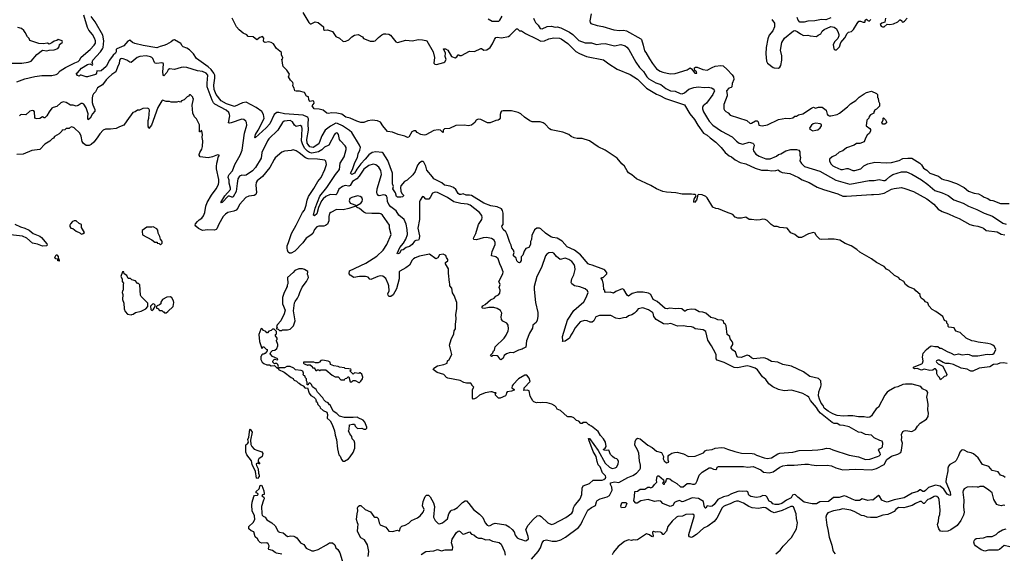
# Model space of a CAD drawing. Extents: x 1863118 to 1989590, y 394482 to 532474.
# Tile 30 of 215: x 1965864 to 1979657, y 433381 to 440853. Entities that reach past the tile are written whole.
import ezdxf

# ---------------------------------------------------------------- set-up
doc = ezdxf.new("R2010")
doc.units = 0

msp = doc.modelspace()

# ---------------------------------------------------------------- linework, layer by layer
at = {"layer": '0CON20XD'}
for points in [[(1965825, 439982), (1965935, 440023), (1966075, 440056), (1966173, 440073), (1966315, 440073), (1966375, 440084), (1966395, 440095), (1966432, 440138), (1966505, 440182), (1966635, 440250), (1966685, 440268), (1966704, 440286), (1966725, 440330), (1966851, 440435), (1966907, 440495), (1966925, 440525), (1966927, 440555), (1966913, 440595), (1966884, 440645), (1966835, 440705), (1966814, 440745), (1966763, 440915)], [(1973885, 437416), (1973845, 437423), (1973826, 437435), (1973722, 437562), (1973637, 437627), (1973535, 437674), (1973465, 437754), (1973393, 437793), (1973335, 437801), (1973305, 437814), (1973231, 437865), (1973165, 437924), (1973145, 437934), (1973108, 437932), (1973075, 437912), (1973040, 437830), (1973034, 437775), (1973020, 437745), (1973020, 437705), (1972996, 437665), (1972955, 437647), (1972930, 437610), (1972911, 437555), (1972890, 437530), (1972891, 437479), (1972875, 437457), (1972865, 437450), (1972852, 437452), (1972828, 437478), (1972818, 437515), (1972784, 437544), (1972780, 437565), (1972790, 437595), (1972780, 437625), (1972758, 437655), (1972751, 437695), (1972732, 437732), (1972692, 437845), (1972672, 437882), (1972637, 437915), (1972621, 437945), (1972620, 437960), (1972636, 437986), (1972636, 438145), (1972629, 438179), (1972614, 438205), (1972555, 438232), (1972465, 438248), (1972365, 438283), (1972192, 438392), (1972165, 438398), (1972117, 438397), (1972075, 438414), (1972045, 438404), (1972025, 438407), (1972005, 438419), (1971973, 438473), (1971941, 438501), (1971895, 438522), (1971815, 438535), (1971777, 438567), (1971665, 438623), (1971645, 438654), (1971566, 438745), (1971553, 438803), (1971525, 438860), (1971515, 438869), (1971495, 438866), (1971462, 438845), (1971436, 438815), (1971402, 438725), (1971370, 438680), (1971292, 438608), (1971253, 438585), (1971204, 438526), (1971199, 438505), (1971202, 438452), (1971219, 438419), (1971242, 438395), (1971240, 438385), (1971226, 438374), (1971205, 438370), (1971155, 438369), (1971144, 438375), (1971128, 438428), (1971092, 438485), (1971100, 438515), (1971085, 438555), (1971088, 438705), (1971020, 438880), (1970955, 438984), (1970943, 438993), (1970855, 439002), (1970804, 438995), (1970755, 438962), (1970705, 438898), (1970642, 438835), (1970588, 438762), (1970555, 438705), (1970515, 438687), (1970498, 438705), (1970526, 438754), (1970558, 438855), (1970595, 438924), (1970605, 438975), (1970629, 439025), (1970638, 439065), (1970626, 439095), (1970517, 439275), (1970485, 439303), (1970385, 439365), (1970315, 439401), (1970295, 439403), (1970216, 439364), (1970142, 439308), (1970095, 439225), (1970073, 439165), (1970057, 439115), (1969975, 439062), (1969929, 439075), (1969904, 439105), (1969893, 439125), (1969887, 439175), (1969911, 439305), (1969903, 439397), (1969909, 439465), (1969902, 439482), (1969886, 439495), (1969835, 439514), (1969575, 439535), (1969495, 439553), (1969465, 439552), (1969428, 439525), (1969367, 439395), (1969315, 439338), (1969165, 439200), (1969160, 439205), (1969169, 439245), (1969205, 439305), (1969289, 439471), (1969281, 439525), (1969256, 439566), (1969175, 439624), (1969035, 439697), (1968985, 439691), (1968875, 439638), (1968763, 439675), (1968685, 439715), (1968616, 439805), (1968587, 439875), (1968583, 439935), (1968600, 440035), (1968596, 440075), (1968585, 440103), (1968547, 440157), (1968506, 440195), (1968373, 440285), (1968339, 440309), (1968300, 440375), (1968245, 440431), (1968205, 440455), (1968155, 440474), (1968142, 440485), (1968122, 440522), (1968035, 440569), (1968015, 440566), (1967985, 440541), (1967923, 440507), (1967885, 440491), (1967831, 440479), (1967785, 440458), (1967595, 440490), (1967475, 440521), (1967445, 440535), (1967405, 440568), (1967378, 440552), (1967324, 440485), (1967224, 440445), (1967216, 440435), (1967215, 440405), (1967206, 440385), (1967174, 440356), (1967123, 440287), (1967075, 440200), (1967005, 440138), (1966985, 440133), (1966945, 440136), (1966940, 440105), (1966925, 440087), (1966815, 440052), (1966795, 440053), (1966725, 440078), (1966713, 440077), (1966695, 440063), (1966675, 440074), (1966658, 440095), (1966660, 440105), (1966672, 440108), (1966732, 440175), (1966815, 440228), (1966845, 440233), (1966885, 440217), (1966889, 440225), (1966881, 440255), (1966887, 440285), (1966998, 440402), (1967026, 440444), (1967032, 440465), (1967042, 440555), (1967028, 440635), (1966923, 440823), (1966865, 440896)], [(1978698, 436768), (1978647, 436797), (1978602, 436845), (1978585, 436890), (1978555, 436900), (1978536, 436926), (1978492, 436955), (1978478, 436985), (1978480, 437005), (1978417, 437055), (1978401, 437081), (1978315, 437114), (1978275, 437147), (1978248, 437185), (1978200, 437215), (1978176, 437245), (1978121, 437271), (1978045, 437340), (1978005, 437359), (1977973, 437395), (1977865, 437451), (1977795, 437503), (1977635, 437596), (1977593, 437633), (1977511, 437685), (1977429, 437719), (1977354, 437765), (1977275, 437782), (1977189, 437779), (1977095, 437774), (1977075, 437779), (1977021, 437831), (1977006, 437866), (1976985, 437871), (1976912, 437855), (1976816, 437804), (1976775, 437801), (1976725, 437845), (1976669, 437869), (1976615, 437936), (1976515, 437945), (1976475, 437958), (1976435, 437959), (1976393, 437983), (1976335, 438042), (1976305, 438055), (1976275, 438061), (1976235, 438049), (1976185, 438045), (1976115, 438055), (1976085, 438053), (1976035, 438087), (1975975, 438075), (1975925, 438075), (1975889, 438089), (1975852, 438125), (1975766, 438156), (1975655, 438205), (1975615, 438211), (1975575, 438230), (1975495, 438359), (1975475, 438375), (1975425, 438399), (1975374, 438406), (1975360, 438390), (1975360, 438375), (1975343, 438325), (1975315, 438293), (1975309, 438305), (1975311, 438339), (1975339, 438385), (1975338, 438395), (1975325, 438406), (1975305, 438404), (1975275, 438412), (1975145, 438408), (1975055, 438428), (1974924, 438436), (1974875, 438449), (1974787, 438485), (1974705, 438531), (1974504, 438624), (1974439, 438679), (1974395, 438708), (1974373, 438735), (1974335, 438804), (1974298, 438835), (1974234, 438914), (1974064, 439024), (1973970, 439075), (1973845, 439156), (1973745, 439191), (1973675, 439191), (1973630, 439200), (1973588, 439218), (1973555, 439245), (1973475, 439278), (1973310, 439310), (1973284, 439324), (1973225, 439391), (1973195, 439411), (1973155, 439422), (1973044, 439424), (1973009, 439439), (1972936, 439486), (1972885, 439537), (1972845, 439555), (1972755, 439577), (1972635, 439577), (1972615, 439570), (1972605, 439558), (1972596, 439525), (1972595, 439475), (1972582, 439455), (1972565, 439445), (1972535, 439443), (1972455, 439411), (1972417, 439407), (1972325, 439455), (1972285, 439460), (1972258, 439445), (1972239, 439415), (1972193, 439377), (1972145, 439368), (1972095, 439374), (1971975, 439370), (1971885, 439331), (1971815, 439327), (1971798, 439305), (1971797, 439273), (1971785, 439278), (1971757, 439307), (1971725, 439312), (1971665, 439302), (1971555, 439243), (1971528, 439238), (1971485, 439247), (1971434, 439274), (1971414, 439295), (1971385, 439298), (1971359, 439285), (1971315, 439210), (1971295, 439204), (1971261, 439221), (1971165, 439244), (1971085, 439277), (1971016, 439286), (1970951, 439365), (1970917, 439417), (1970875, 439439), (1970802, 439448), (1970743, 439437), (1970685, 439412), (1970642, 439415), (1970585, 439432), (1970494, 439474), (1970435, 439489), (1970375, 439528), (1970305, 439545), (1970235, 439550), (1970185, 439541), (1970165, 439544), (1970117, 439587), (1970059, 439599), (1969991, 439605), (1969962, 439645), (1969989, 439685), (1969985, 439712), (1969965, 439718), (1969935, 439707), (1969925, 439712), (1969913, 439735), (1969910, 439775), (1969884, 439784), (1969852, 439835), (1969783, 439853), (1969735, 439850), (1969717, 439857), (1969711, 439895), (1969689, 439925), (1969694, 439955), (1969689, 439975), (1969656, 440006), (1969630, 440055), (1969645, 440090), (1969606, 440146), (1969557, 440197), (1969544, 440244), (1969540, 440285), (1969530, 440295), (1969545, 440300), (1969552, 440325), (1969532, 440355), (1969530, 440395), (1969461, 440451), (1969420, 440515), (1969385, 440534), (1969355, 440542), (1969305, 440534), (1969284, 440544), (1969279, 440555), (1969286, 440595), (1969265, 440617), (1969227, 440605), (1969185, 440570), (1969133, 440613), (1969065, 440620), (1969045, 440642), (1968995, 440664), (1968969, 440689), (1968940, 440710), (1968903, 440753), (1968841, 440875)], [(1969832, 440955), (1969914, 440815), (1969935, 440795), (1969945, 440794), (1970005, 440823), (1970045, 440816), (1970122, 440755), (1970120, 440715), (1970136, 440706), (1970175, 440710), (1970246, 440686), (1970295, 440618), (1970345, 440593), (1970395, 440548), (1970435, 440552), (1970475, 440571), (1970515, 440613), (1970555, 440635), (1970605, 440645), (1970665, 440615), (1970681, 440591), (1970693, 440583), (1970775, 440554), (1970825, 440551), (1970845, 440558), (1970890, 440605), (1970938, 440642), (1970965, 440654), (1970995, 440657), (1971035, 440649), (1971060, 440635), (1971135, 440543), (1971155, 440532), (1971275, 440566), (1971365, 440555), (1971445, 440575), (1971505, 440572), (1971555, 440563), (1971566, 440556), (1971656, 440405), (1971674, 440325), (1971666, 440246), (1971682, 440232), (1971705, 440226), (1971806, 440254), (1971822, 440265), (1971837, 440295), (1971826, 440336), (1971831, 440385), (1971802, 440445), (1971828, 440445), (1971860, 440425), (1971915, 440340), (1971965, 440318), (1971990, 440335), (1972005, 440360), (1972015, 440360), (1972025, 440350), (1972055, 440352), (1972165, 440412), (1972235, 440409), (1972325, 440448), (1972335, 440448), (1972365, 440426), (1972410, 440430), (1972455, 440466), (1972486, 440514), (1972514, 440575), (1972535, 440602), (1972555, 440607), (1972615, 440601), (1972711, 440619), (1972730, 440630), (1972826, 440726), (1972838, 440725), (1972865, 440698), (1972895, 440697), (1972950, 440660), (1973105, 440587), (1973165, 440552), (1973215, 440556), (1973275, 440586), (1973345, 440599), (1973425, 440594), (1973449, 440585), (1973541, 440521), (1973655, 440410), (1973705, 440378), (1973805, 440340), (1974041, 440291), (1974116, 440235), (1974235, 440160), (1974418, 440088), (1974519, 440019), (1974645, 439895), (1974785, 439810), (1974833, 439793)], [(1972425, 440866), (1972485, 440832), (1972576, 440834), (1972592, 440845), (1972625, 440902)], [(1973060, 440875), (1973075, 440842), (1973089, 440815), (1973127, 440775), (1973155, 440731), (1973183, 440727), (1973255, 440756), (1973315, 440762), (1973365, 440750), (1973395, 440752), (1973445, 440741), (1973565, 440679), (1973615, 440645), (1973695, 440562), (1973785, 440530), (1973875, 440528), (1973945, 440507), (1974005, 440517), (1974065, 440518), (1974195, 440486), (1974287, 440507), (1974345, 440488), (1974370, 440470), (1974397, 440437), (1974495, 440258), (1974545, 440185), (1974605, 440127), (1974650, 440055), (1974679, 440025), (1974775, 439968), (1974844, 439945), (1974915, 439891), (1974979, 439859), (1975046, 439854), (1975115, 439821), (1975145, 439815), (1975175, 439828), (1975240, 439880), (1975307, 439903), (1975375, 439914), (1975455, 439904), (1975509, 439909), (1975555, 439900), (1975579, 439885), (1975595, 439866), (1975596, 439855), (1975572, 439805), (1975485, 439685), (1975439, 439645), (1975428, 439625), (1975428, 439605), (1975445, 439565), (1975500, 439470), (1975523, 439433), (1975574, 439375), (1975695, 439293), (1975845, 439215), (1975905, 439154), (1975945, 439122), (1975995, 439110), (1976085, 439136), (1976135, 439122), (1976145, 439114), (1976151, 439095), (1976140, 439035), (1976142, 439015), (1976178, 438968), (1976225, 438940), (1976315, 438907), (1976375, 438906), (1976465, 438940), (1976493, 438965), (1976526, 438975), (1976595, 439019), (1976665, 439036), (1976745, 439035), (1976779, 439025), (1976794, 439005), (1976793, 438955), (1976803, 438925), (1976795, 438875), (1976815, 438839), (1976856, 438795), (1977075, 438731), (1977295, 438608), (1977495, 438551), (1977765, 438600), (1977835, 438599), (1977905, 438614), (1977965, 438601), (1977985, 438603), (1978009, 438615), (1978053, 438657), (1978096, 438684), (1978215, 438723), (1978285, 438721), (1978360, 438690), (1978495, 438609), (1978585, 438545), (1978685, 438462), (1978785, 438429), (1978870, 438390), (1978952, 438332), (1979081, 438285), (1979155, 438240), (1979271, 438195), (1979375, 438142), (1979492, 438102), (1979635, 438002), (1979685, 437988)], [(1973869, 440935), (1973851, 440835), (1973854, 440814), (1973865, 440798), (1973955, 440772), (1974035, 440758), (1974185, 440709), (1974265, 440701), (1974325, 440705), (1974365, 440698), (1974565, 440586), (1974574, 440574), (1974598, 440498), (1974617, 440417), (1974637, 440395), (1974685, 440304), (1974728, 440238), (1974785, 440167), (1974835, 440131), (1974875, 440117), (1974975, 440097), (1975045, 440102), (1975215, 440150), (1975255, 440177), (1975276, 440166), (1975320, 440105), (1975345, 440103), (1975350, 440105), (1975346, 440125), (1975323, 440143), (1975317, 440165), (1975319, 440181), (1975331, 440189), (1975355, 440189), (1975435, 440156), (1975495, 440146), (1975565, 440186), (1975605, 440201), (1975685, 440214), (1975717, 440207), (1975776, 440155), (1975845, 440082), (1975863, 440053), (1975866, 440014), (1975845, 439960), (1975840, 439915), (1975832, 439905), (1975797, 439895), (1975767, 439855), (1975777, 439807), (1975774, 439786), (1975726, 439665), (1975730, 439605), (1975737, 439585), (1975755, 439566), (1975791, 439551), (1975815, 439516), (1976050, 439440), (1976095, 439401), (1976115, 439403), (1976173, 439437), (1976195, 439438), (1976208, 439425), (1976217, 439377), (1976265, 439366), (1976338, 439382), (1976495, 439456), (1976595, 439476), (1976655, 439470), (1976695, 439477), (1976725, 439500), (1976745, 439500), (1976775, 439520), (1976837, 439533), (1976954, 439616), (1976985, 439627), (1977014, 439614), (1977055, 439629), (1977105, 439628), (1977162, 439585), (1977178, 439528), (1977187, 439517), (1977205, 439508), (1977225, 439507), (1977315, 439526), (1977348, 439542), (1977459, 439631), (1977503, 439675), (1977578, 439722), (1977625, 439767), (1977694, 439816), (1977725, 439832), (1977795, 439850), (1977865, 439820), (1977880, 439805), (1977880, 439765), (1977892, 439752), (1977893, 439713), (1977910, 439685), (1977908, 439642), (1977865, 439600), (1977840, 439585), (1977840, 439575), (1977830, 439565), (1977830, 439545), (1977781, 439519), (1977763, 439497), (1977760, 439475), (1977730, 439445), (1977722, 439365), (1977775, 439328), (1977782, 439315), (1977783, 439297), (1977768, 439265), (1977738, 439235), (1977714, 439196), (1977696, 439144), (1977632, 439118), (1977585, 439118), (1977555, 439097), (1977445, 439057), (1977395, 439017), (1977345, 439000), (1977296, 438954), (1977245, 438933), (1977209, 438901), (1977208, 438875), (1977229, 438835), (1977255, 438807), (1977281, 438791), (1977365, 438755), (1977392, 438755), (1977445, 438770), (1977470, 438770), (1977535, 438742), (1977565, 438740), (1977646, 438764), (1977688, 438805), (1977745, 438833), (1977845, 438859), (1978005, 438849), (1978075, 438853), (1978185, 438880), (1978235, 438909), (1978305, 438916), (1978362, 438912), (1978475, 438842), (1978499, 438819), (1978524, 438775), (1978574, 438744), (1978615, 438705), (1978735, 438662), (1978783, 438623), (1978804, 438614), (1978865, 438602), (1978988, 438558), (1979095, 438501), (1979155, 438454), (1979234, 438424), (1979295, 438415), (1979348, 438388), (1979375, 438367), (1979428, 438348), (1979460, 438325), (1979495, 438320), (1979605, 438279), (1979725, 438280)], [(1976402, 440855), (1976437, 440805), (1976439, 440755), (1976414, 440695), (1976364, 440635), (1976346, 440585), (1976321, 440465), (1976318, 440375), (1976324, 440274), (1976342, 440245), (1976418, 440185), (1976435, 440177), (1976495, 440173)], [(1976495, 440173), (1976512, 440188), (1976527, 440213), (1976543, 440285), (1976542, 440345), (1976521, 440425), (1976542, 440535), (1976576, 440595), (1976705, 440698), (1976725, 440702), (1976755, 440690), (1976804, 440654), (1976845, 440633), (1976905, 440637), (1976937, 440627), (1977025, 440618), (1977052, 440638), (1977088, 440655), (1977107, 440693), (1977135, 440718), (1977225, 440760), (1977275, 440748), (1977306, 440726), (1977332, 440675), (1977338, 440645), (1977338, 440625), (1977325, 440590), (1977284, 440546), (1977260, 440505), (1977270, 440445), (1977285, 440430), (1977305, 440430), (1977348, 440475), (1977368, 440535), (1977425, 440598), (1977455, 440658), (1977475, 440677), (1977515, 440690), (1977546, 440714), (1977595, 440802), (1977618, 440832), (1977645, 440832), (1977682, 440818), (1977702, 440818), (1977710, 440825), (1977710, 440845), (1977725, 440860), (1977745, 440840), (1977765, 440832), (1977788, 440855)], [(1977225, 440877), (1977155, 440850), (1977095, 440856), (1977005, 440837), (1976905, 440832), (1976855, 440817), (1976795, 440820), (1976768, 440845), (1976757, 440885)], [(1977992, 440875), (1977985, 440820), (1977940, 440805), (1977920, 440785), (1977933, 440763), (1977953, 440753), (1977975, 440752)], [(1977975, 440752), (1978018, 440792), (1978055, 440788), (1978105, 440797), (1978167, 440823), (1978195, 440850), (1978205, 440850), (1978220, 440835), (1978225, 440820), (1978247, 440823), (1978258, 440832), (1978296, 440875)], [(1965746, 440244), (1965895, 440244), (1965985, 440258), (1966027, 440273), (1966105, 440368), (1966185, 440428), (1966245, 440419), (1966275, 440428), (1966345, 440431), (1966400, 440450), (1966418, 440475), (1966422, 440505), (1966460, 440535), (1966464, 440545), (1966458, 440555), (1966405, 440578), (1966385, 440560), (1966345, 440552), (1966315, 440528), (1966275, 440512), (1966253, 440523), (1966195, 440517), (1966132, 440522), (1966005, 440562), (1965995, 440590), (1965972, 440615), (1965942, 440675), (1965920, 440700), (1965888, 440728), (1965840, 440745)], [(1972339, 438109), (1972305, 438154), (1972175, 438255), (1972135, 438270), (1972045, 438278), (1971945, 438302), (1971855, 438362), (1971715, 438435), (1971684, 438436), (1971647, 438423), (1971615, 438362), (1971595, 438338), (1971555, 438338), (1971525, 438374), (1971505, 438376), (1971472, 438328), (1971466, 438304), (1971464, 438055), (1971440, 437935), (1971463, 437825), (1971461, 437785), (1971452, 437768), (1971415, 437762), (1971395, 437752), (1971363, 437707), (1971325, 437678), (1971278, 437662), (1971235, 437628), (1971210, 437625), (1971186, 437585), (1971175, 437577), (1971160, 437575), (1971151, 437581), (1971190, 437665), (1971241, 437725), (1971272, 437778), (1971295, 437845), (1971294, 437915), (1971278, 437988), (1971250, 438055), (1971174, 438114), (1971136, 438176), (1971065, 438231), (1971033, 438265), (1971017, 438305), (1971012, 438365), (1971004, 438384), (1970986, 438396), (1970965, 438400), (1970902, 438385), (1970891, 438391), (1970873, 438415), (1970867, 438435), (1970870, 438485), (1970933, 438685), (1970923, 438743), (1970896, 438786), (1970855, 438821), (1970815, 438830), (1970755, 438812), (1970685, 438758), (1970620, 438660), (1970585, 438625), (1970528, 438585), (1970495, 438531), (1970475, 438524), (1970425, 438531), (1970386, 438515), (1970335, 438478), (1970306, 438414), (1970295, 438402), (1970215, 438404), (1970155, 438375), (1970114, 438346), (1970090, 438315), (1970050, 438225), (1970029, 438135), (1969995, 438107), (1969982, 438115), (1970002, 438215), (1970067, 438383), (1970165, 438505), (1970287, 438683), (1970343, 438755), (1970353, 438845), (1970409, 438935), (1970438, 439035), (1970438, 439065), (1970425, 439085), (1970357, 439155), (1970346, 439175), (1970329, 439245), (1970315, 439264), (1970305, 439267), (1970285, 439259), (1970275, 439246), (1970193, 439095), (1970135, 439068), (1970099, 439031), (1970049, 439001), (1969955, 438985), (1969923, 438993), (1969895, 439011), (1969858, 439048), (1969830, 439100), (1969811, 439155), (1969821, 439325), (1969815, 439357), (1969795, 439370), (1969735, 439359), (1969715, 439377), (1969684, 439424), (1969655, 439443), (1969567, 439433), (1969545, 439412), (1969481, 439305), (1969355, 439185), (1969335, 439155), (1969258, 438995), (1969245, 438915), (1969167, 438785), (1969124, 438736), (1969035, 438677), (1969015, 438669), (1968975, 438676), (1968945, 438660), (1968921, 438625), (1968909, 438559), (1968899, 438445), (1968855, 438373), (1968845, 438366), (1968835, 438367), (1968805, 438383), (1968785, 438382), (1968702, 438295), (1968685, 438289), (1968680, 438295), (1968738, 438385), (1968815, 438475), (1968817, 438495), (1968800, 438565), (1968800, 438605), (1968786, 438645), (1968788, 438665), (1968797, 438683), (1968847, 438735), (1968880, 438825), (1968951, 438955), (1968982, 439025), (1969014, 439266), (1969046, 439375), (1969043, 439413), (1969032, 439432), (1969005, 439456), (1968975, 439461), (1968825, 439411), (1968805, 439406), (1968791, 439411), (1968806, 439505), (1968805, 439525), (1968792, 439552), (1968755, 439586), (1968598, 439668), (1968578, 439688), (1968560, 439725), (1968491, 439915), (1968489, 439965), (1968501, 440075), (1968475, 440105), (1968425, 440127), (1968355, 440136), (1968205, 440183), (1968165, 440189), (1968125, 440184), (1968035, 440156), (1967965, 440164), (1967945, 440151), (1967925, 440112), (1967885, 440067), (1967875, 440082), (1967871, 440125), (1967881, 440231), (1967875, 440246), (1967855, 440251), (1967785, 440241), (1967763, 440243), (1967751, 440255), (1967731, 440311), (1967716, 440326), (1967695, 440335), (1967634, 440346), (1967545, 440340), (1967510, 440325), (1967425, 440256), (1967405, 440260), (1967365, 440285), (1967315, 440306), (1967295, 440310), (1967278, 440305), (1967263, 440287), (1967259, 440235), (1967239, 440201), (1967211, 440125), (1967155, 440088), (1967110, 440045), (1967075, 440009), (1967025, 439940), (1966952, 439898), (1966924, 439845), (1966897, 439813), (1966885, 439787), (1966879, 439755), (1966880, 439695), (1966891, 439661), (1966915, 439595), (1966915, 439570), (1966886, 439534), (1966852, 439475), (1966825, 439449), (1966819, 439459), (1966818, 439495), (1966825, 439535), (1966797, 439617), (1966765, 439668), (1966745, 439678), (1966725, 439678), (1966685, 439651), (1966655, 439643), (1966615, 439657), (1966575, 439658), (1966515, 439692), (1966475, 439702), (1966439, 439691), (1966383, 439637), (1966335, 439625), (1966315, 439615), (1966276, 439564), (1966244, 439506), (1966215, 439478), (1966205, 439477), (1966185, 439492), (1966145, 439469), (1966105, 439464), (1966085, 439469), (1966074, 439485), (1966070, 439565), (1966064, 439575), (1966045, 439582), (1966005, 439570), (1965949, 439521), (1965895, 439527), (1965875, 439520), (1965860, 439505)], [(1970949, 437261), (1970915, 437266), (1970883, 437257), (1970785, 437214), (1970770, 437220), (1970745, 437247), (1970707, 437257), (1970625, 437256), (1970545, 437241), (1970492, 437275), (1970478, 437295), (1970485, 437336), (1970714, 437445), (1970865, 437541), (1970955, 437624), (1971006, 437705), (1971066, 437845), (1971044, 437935), (1971046, 437975), (1970947, 438117), (1970924, 438136), (1970905, 438141), (1970795, 438137), (1970715, 438146), (1970685, 438159), (1970625, 438209), (1970590, 438225), (1970575, 438240), (1970475, 438208), (1970395, 438190), (1970300, 438195), (1970222, 438155), (1970203, 438137), (1970194, 438096), (1970195, 438035), (1970175, 437991), (1970149, 437971), (1970125, 437964), (1970056, 437964), (1970025, 437952), (1969995, 437916), (1969969, 437861), (1969943, 437837), (1969877, 437793), (1969832, 437728), (1969719, 437611), (1969665, 437585), (1969645, 437585), (1969627, 437597), (1969614, 437625), (1969610, 437655), (1969612, 437685), (1969629, 437735), (1969672, 437858), (1969738, 437975), (1969825, 438154), (1969854, 438186), (1969878, 438255), (1969890, 438325), (1969909, 438375), (1969985, 438487), (1970042, 438588), (1970087, 438645), (1970138, 438755), (1970162, 438825), (1970154, 438874), (1970138, 438888), (1970035, 438901), (1969903, 438903), (1969869, 438919), (1969779, 438989), (1969735, 439018), (1969695, 439029), (1969665, 439020), (1969575, 439013), (1969535, 438999), (1969445, 438919), (1969427, 438895), (1969367, 438783), (1969265, 438659), (1969193, 438597), (1969177, 438575), (1969171, 438535), (1969182, 438435), (1969174, 438405), (1969148, 438392), (1969075, 438383), (1969031, 438365), (1968943, 438265), (1968919, 438215), (1968895, 438185), (1968865, 438170), (1968778, 438155), (1968745, 438132), (1968715, 438099), (1968652, 437988), (1968625, 437925), (1968615, 437914), (1968595, 437907), (1968499, 437911), (1968425, 437902), (1968369, 437929), (1968331, 437961), (1968322, 437975), (1968327, 437995), (1968353, 438027), (1968378, 438052), (1968415, 438075), (1968437, 438105), (1968456, 438155), (1968470, 438240), (1968492, 438295), (1968552, 438398), (1968618, 438485), (1968649, 438545), (1968656, 438576), (1968656, 438616), (1968620, 438765), (1968620, 438795), (1968627, 438845), (1968642, 438895), (1968643, 438927), (1968660, 438945), (1968660, 438955), (1968635, 438960), (1968565, 438932), (1968505, 438919), (1968394, 438934), (1968378, 438955), (1968377, 438965), (1968386, 438994), (1968418, 439042), (1968426, 439076), (1968430, 439155), (1968420, 439205), (1968423, 439245), (1968418, 439295), (1968405, 439300), (1968398, 439282), (1968382, 439282), (1968385, 439380), (1968340, 439465), (1968314, 439494), (1968290, 439545), (1968282, 439655), (1968300, 439745), (1968290, 439755), (1968288, 439768), (1968255, 439800), (1968245, 439800), (1968228, 439782), (1968210, 439775), (1968168, 439732), (1968132, 439718), (1968115, 439700), (1968088, 439708), (1968065, 439700), (1967985, 439700), (1967963, 439707), (1967915, 439708), (1967865, 439724), (1967855, 439719), (1967800, 439625), (1967710, 439375), (1967675, 439330), (1967662, 439362), (1967663, 439443), (1967675, 439475), (1967684, 439585), (1967675, 439604), (1967655, 439614), (1967591, 439609), (1967542, 439588), (1967513, 439587), (1967480, 439565), (1967450, 439555), (1967365, 439438), (1967324, 439376), (1967260, 439355), (1967215, 439330), (1967135, 439318), (1967065, 439322), (1967034, 439306), (1966985, 439257), (1966951, 439199), (1966901, 439139), (1966865, 439105), (1966837, 439093), (1966795, 439091), (1966758, 439118), (1966739, 439149), (1966725, 439222), (1966705, 439262), (1966625, 439338), (1966595, 439352), (1966570, 439345), (1966555, 439330), (1966515, 439330), (1966495, 439310), (1966460, 439305), (1966455, 439290), (1966416, 439254), (1966354, 439216), (1966336, 439194), (1966320, 439185), (1966288, 439152), (1966215, 439110), (1966145, 439034), (1966035, 439023), (1965915, 438969), (1965825, 438967)], [(1974833, 439793), (1974911, 439751), (1975175, 439659), (1975250, 439535), (1975318, 439455), (1975365, 439375), (1975444, 439264), (1975496, 439235), (1975535, 439197), (1975615, 439136), (1975691, 439065), (1975748, 438995), (1975805, 438947), (1975835, 438934), (1975885, 438893), (1975955, 438855), (1976035, 438834), (1976165, 438774), (1976255, 438747), (1976345, 438745), (1976395, 438736), (1976455, 438740), (1976491, 438751), (1976519, 438725), (1976545, 438715), (1976655, 438700), (1976775, 438642), (1976825, 438610), (1976924, 438575), (1977037, 438507), (1977125, 438473), (1977325, 438414), (1977395, 438384), (1977445, 438381), (1977795, 438405), (1977825, 438403), (1977905, 438408), (1977975, 438425), (1978075, 438478), (1978115, 438490), (1978215, 438502), (1978265, 438491), (1978385, 438449), (1978572, 438345), (1978668, 438268), (1978729, 438199), (1978785, 438165), (1978875, 438136), (1978955, 438095), (1979025, 438071), (1979175, 437985), (1979225, 437970), (1979285, 437964), (1979344, 437944), (1979366, 437935), (1979405, 437899), (1979555, 437881), (1979615, 437851), (1979665, 437841)], [(1977955, 439390), (1977942, 439415), (1977960, 439445), (1977960, 439475), (1977965, 439480), (1977995, 439450), (1978008, 439425), (1978005, 439410), (1977985, 439392), (1977955, 439390)], [(1976975, 439297), (1977015, 439304), (1977045, 439313), (1977080, 439340), (1977097, 439365), (1977096, 439386), (1977076, 439396), (1977018, 439402), (1976980, 439395), (1976954, 439376), (1976928, 439335), (1976935, 439318), (1976975, 439297)], [(1970585, 438250), (1970645, 438283), (1970663, 438305), (1970668, 438335), (1970655, 438363), (1970635, 438378), (1970595, 438386), (1970518, 438365), (1970490, 438350), (1970479, 438315), (1970492, 438285), (1970585, 438250)], [(1973032, 433298), (1973126, 433404), (1973161, 433459), (1973182, 433528), (1973205, 433558), (1973245, 433568), (1973325, 433552), (1973385, 433549), (1973445, 433568), (1973512, 433608), (1973690, 433740), (1973725, 433786), (1973746, 433834), (1973825, 433984), (1973875, 434020), (1973932, 434048), (1973945, 434102), (1973955, 434119), (1973995, 434141), (1974095, 434169), (1974125, 434190), (1974164, 434265), (1974159, 434305), (1974139, 434345), (1974141, 434369), (1974195, 434382), (1974259, 434371), (1974385, 434442), (1974455, 434468), (1974505, 434505), (1974552, 434555), (1974560, 434575), (1974559, 434615), (1974546, 434675), (1974538, 434785), (1974521, 434831), (1974481, 434895), (1974484, 434945), (1974501, 434979), (1974517, 434993), (1974555, 434982), (1974662, 434895), (1974725, 434861), (1974785, 434809), (1974855, 434791), (1974882, 434735), (1974878, 434705), (1974892, 434675), (1974925, 434648), (1974960, 434655), (1974948, 434685), (1974948, 434742), (1974958, 434755), (1974999, 434781), (1975035, 434793), (1975075, 434796), (1975164, 434774), (1975235, 434736), (1975325, 434740), (1975444, 434786), (1975468, 434815), (1975485, 434824), (1975565, 434833), (1975605, 434851), (1975695, 434862), (1975735, 434858), (1975778, 434838), (1975882, 434805), (1975975, 434783), (1976125, 434779), (1976155, 434772), (1976185, 434756), (1976295, 434716), (1976335, 434709), (1976395, 434719), (1976485, 434775), (1976515, 434785), (1976695, 434797), (1976785, 434819), (1976965, 434823), (1977045, 434831), (1977115, 434839), (1977165, 434853), (1977215, 434848), (1977255, 434829), (1977485, 434756), (1977613, 434733), (1977715, 434693), (1977775, 434697), (1977882, 434738), (1977905, 434746), (1977924, 434765), (1977919, 434785), (1977893, 434825), (1977907, 434845), (1977935, 434856), (1977950, 434870), (1977956, 434924), (1977945, 434950), (1977915, 434958), (1977835, 434997), (1977795, 435034), (1977715, 435043), (1977655, 435071), (1977615, 435077), (1977485, 435151), (1977405, 435169), (1977355, 435173), (1977315, 435197), (1977275, 435199), (1977245, 435210), (1977082, 435342), (1977055, 435375), (1977025, 435424), (1976941, 435521), (1976919, 435565), (1976902, 435582), (1976835, 435618), (1976775, 435639), (1976675, 435664), (1976625, 435659), (1976575, 435656), (1976495, 435674), (1976413, 435713), (1976360, 435755), (1976316, 435815), (1976270, 435850), (1976198, 435948), (1976165, 435974), (1976095, 435998), (1976055, 436004), (1975921, 435979), (1975875, 435982), (1975735, 436054), (1975634, 436084), (1975620, 436105), (1975620, 436160), (1975613, 436183), (1975557, 436287), (1975506, 436365), (1975478, 436488), (1975438, 436508), (1975325, 436525), (1975304, 436544), (1975275, 436554), (1975210, 436555), (1975165, 436564), (1975081, 436561), (1974987, 436597), (1974935, 436588), (1974885, 436595), (1974780, 436655), (1974746, 436696), (1974737, 436745), (1974729, 436755), (1974675, 436788), (1974595, 436819), (1974528, 436805), (1974499, 436765), (1974475, 436744), (1974440, 436720), (1974395, 436704), (1974365, 436681), (1974325, 436678), (1974265, 436662), (1974213, 436673), (1974145, 436713), (1973985, 436709), (1973935, 436691), (1973905, 436635), (1973883, 436617), (1973855, 436616), (1973815, 436634), (1973775, 436639), (1973717, 436623), (1973694, 436595), (1973645, 436539), (1973612, 436475), (1973585, 436435), (1973566, 436394), (1973505, 436351), (1973470, 436345), (1973473, 436357), (1973466, 436415), (1973536, 436645), (1973625, 436782), (1973766, 436904), (1973800, 436965), (1973826, 437035), (1973818, 437058), (1973785, 437086), (1973711, 437111), (1973635, 437124), (1973597, 437155), (1973590, 437175), (1973598, 437225), (1973625, 437282), (1973644, 437355), (1973641, 437395), (1973631, 437425), (1973598, 437468), (1973559, 437495), (1973505, 437512), (1973434, 437494), (1973385, 437536), (1973345, 437584), (1973325, 437593), (1973275, 437586), (1973250, 437570), (1973228, 437545), (1973176, 437384), (1973108, 437255), (1973071, 437119), (1973070, 437075), (1973092, 436895), (1973124, 436755), (1973124, 436696), (1973114, 436645), (1973097, 436613), (1973052, 436575), (1973048, 436535), (1973005, 436461), (1972966, 436356), (1972954, 436266), (1972918, 436248), (1972905, 436238), (1972853, 436227), (1972775, 436190), (1972735, 436194), (1972684, 436176), (1972650, 436150), (1972636, 436114), (1972615, 436094), (1972605, 436092), (1972595, 436099), (1972568, 436138), (1972555, 436148), (1972499, 436151), (1972475, 436137), (1972464, 436145), (1972459, 436155), (1972494, 436186), (1972503, 436215), (1972515, 436227), (1972525, 436271), (1972650, 436395), (1972681, 436435), (1972708, 436495), (1972712, 436525), (1972709, 436575), (1972689, 436605), (1972632, 436632), (1972614, 436654), (1972607, 436693), (1972618, 436745), (1972599, 436779), (1972555, 436811), (1972504, 436824), (1972435, 436822), (1972375, 436810), (1972347, 436815), (1972336, 436825), (1972350, 436845), (1972385, 436866), (1972458, 436932), (1972512, 436955), (1972535, 436982), (1972571, 436999), (1972590, 437025), (1972595, 437065), (1972579, 437105), (1972597, 437145), (1972578, 437185), (1972633, 437295), (1972636, 437324), (1972615, 437385), (1972588, 437435), (1972566, 437505), (1972535, 437532), (1972475, 437544), (1972472, 437552), (1972481, 437605), (1972527, 437705), (1972526, 437735), (1972509, 437765), (1972475, 437789), (1972404, 437804), (1972355, 437800), (1972262, 437772), (1972224, 437775), (1972223, 437795), (1972255, 437857), (1972290, 437985), (1972339, 438055), (1972344, 438085), (1972339, 438109)], [(1965795, 437988), (1965875, 437954), (1965938, 437935), (1965995, 437905), (1966055, 437858), (1966145, 437820), (1966168, 437805), (1966246, 437715), (1966250, 437695), (1966240, 437685), (1966185, 437682), (1966115, 437712), (1966045, 437722), (1965965, 437795), (1965905, 437821), (1965695, 437845)], [(1966735, 437852), (1966755, 437860), (1966770, 437875), (1966728, 437945), (1966732, 437965), (1966728, 437985), (1966695, 438000), (1966657, 438037), (1966625, 438036), (1966603, 438025), (1966574, 437996), (1966568, 437975), (1966568, 437958), (1966582, 437935), (1966607, 437927), (1966655, 437890), (1966705, 437868), (1966715, 437858), (1966735, 437852)], [(1967835, 437700), (1967858, 437722), (1967860, 437745), (1967857, 437757), (1967838, 437778), (1967827, 437817), (1967803, 437863), (1967798, 437905), (1967783, 437923), (1967735, 437952), (1967715, 437948), (1967665, 437950), (1967644, 437946), (1967581, 437899), (1967578, 437885), (1967585, 437840), (1967715, 437772), (1967755, 437740), (1967788, 437738), (1967790, 437725), (1967818, 437718), (1967835, 437700)], [(1966415, 437470), (1966400, 437475), (1966398, 437498), (1966370, 437505), (1966358, 437525), (1966375, 437560), (1966385, 437562), (1966403, 437535), (1966408, 437498), (1966417, 437485), (1966415, 437470)], [(1970747, 433335), (1970756, 433406), (1970735, 433497), (1970695, 433570), (1970642, 433595), (1970598, 433685), (1970600, 433745), (1970608, 433782), (1970596, 433806), (1970584, 433855), (1970590, 433935), (1970602, 433975), (1970597, 434015), (1970605, 434036), (1970625, 434052), (1970645, 434052), (1970705, 433992), (1970779, 433959), (1970825, 433896), (1970837, 433887), (1970865, 433886), (1970885, 433869), (1970899, 433805), (1970915, 433780), (1970991, 433745), (1971035, 433691), (1971085, 433688), (1971155, 433706), (1971174, 433694), (1971186, 433694), (1971200, 433740), (1971218, 433762), (1971266, 433774), (1971317, 433803), (1971351, 433839), (1971435, 433877), (1971473, 433907), (1971516, 433955), (1971529, 433995), (1971506, 434045), (1971514, 434105), (1971544, 434175), (1971565, 434193), (1971590, 434195), (1971615, 434172), (1971663, 434085), (1971677, 434035), (1971663, 433885), (1971685, 433841), (1971725, 433797), (1971745, 433793), (1971785, 433808), (1971855, 433864), (1971877, 433935), (1971903, 433975), (1971915, 433986), (1971949, 433995), (1971995, 434024), (1972065, 434094), (1972105, 434114), (1972125, 434113), (1972158, 434078), (1972222, 433992), (1972305, 433929), (1972350, 433880), (1972387, 433805), (1972415, 433776), (1972435, 433767), (1972455, 433769), (1972496, 433795), (1972525, 433803), (1972675, 433779), (1972720, 433750), (1972762, 433712), (1972789, 433679), (1972806, 433635), (1972835, 433596), (1972861, 433581), (1972895, 433574), (1972945, 433553), (1972965, 433559), (1972990, 433585), (1972989, 433615), (1972956, 433715), (1972987, 433773), (1973058, 433855), (1973115, 433907), (1973145, 433909), (1973171, 433895), (1973265, 433806), (1973315, 433784), (1973345, 433791), (1973517, 433883), (1973598, 433942), (1973612, 433965), (1973624, 434016), (1973637, 434045), (1973715, 434145), (1973739, 434205), (1973745, 434295), (1973758, 434325), (1973845, 434359), (1973897, 434403), (1974025, 434407), (1974045, 434414), (1974071, 434435), (1974076, 434445), (1974071, 434465), (1974027, 434507), (1973995, 434590), (1973969, 434619), (1973952, 434665), (1973938, 434735), (1973900, 434805), (1973835, 434970), (1973833, 434987), (1973845, 434987), (1973970, 434820), (1974064, 434645), (1974125, 434588), (1974165, 434567), (1974205, 434578), (1974223, 434587), (1974249, 434631), (1974252, 434665), (1974245, 434690), (1974230, 434705), (1974195, 434713), (1974167, 434735), (1974142, 434765), (1974118, 434825), (1974082, 434818), (1974050, 434825), (1974040, 434835), (1974065, 434852), (1974082, 434878), (1974072, 434935), (1974042, 434985), (1974001, 435031), (1973968, 435085), (1973875, 435160), (1973860, 435165), (1973845, 435180), (1973835, 435180), (1973805, 435210), (1973755, 435210), (1973745, 435200), (1973725, 435200), (1973695, 435230), (1973665, 435238), (1973625, 435278), (1973595, 435292), (1973545, 435292), (1973535, 435298), (1973442, 435378), (1973395, 435398), (1973380, 435425), (1973360, 435445), (1973317, 435467), (1973255, 435488), (1973185, 435492), (1973155, 435488), (1973115, 435492), (1973105, 435488), (1973065, 435502), (1973054, 435514), (1973015, 435580), (1973002, 435655), (1972974, 435664), (1972925, 435660), (1972920, 435665), (1972930, 435675), (1972932, 435698), (1973013, 435785), (1973002, 435835), (1972967, 435877), (1972940, 435875), (1972852, 435825), (1972777, 435743), (1972762, 435725), (1972758, 435698), (1972790, 435675), (1972792, 435665), (1972755, 435651), (1972695, 435642), (1972683, 435627), (1972681, 435605), (1972669, 435585), (1972595, 435552), (1972572, 435552), (1972530, 435595), (1972530, 435615), (1972538, 435628), (1972515, 435628), (1972485, 435641), (1972465, 435643), (1972385, 435630), (1972305, 435593), (1972264, 435556), (1972235, 435542), (1972215, 435540), (1972208, 435555), (1972206, 435674), (1972228, 435705), (1972198, 435735), (1972197, 435743), (1972185, 435762), (1972125, 435761), (1972085, 435771), (1972035, 435799), (1971861, 435831), (1971841, 435841), (1971806, 435885), (1971711, 435911), (1971658, 435955), (1971665, 435972), (1971719, 436005), (1971805, 436026), (1971851, 436045), (1971859, 436075), (1971881, 436095), (1971920, 436165), (1971883, 436295), (1971910, 436375), (1971947, 436455), (1971950, 436495), (1971967, 436525), (1971967, 436585), (1971979, 436665), (1971974, 436725), (1971986, 436806), (1971987, 436895), (1971952, 436992), (1971928, 437028), (1971917, 437095), (1971892, 437125), (1971892, 437155), (1971883, 437173), (1971870, 437305), (1971870, 437365), (1971830, 437435), (1971830, 437455), (1971860, 437475), (1971862, 437495), (1971842, 437525), (1971835, 437550), (1971795, 437568), (1971745, 437558), (1971720, 437520), (1971695, 437502), (1971605, 437569), (1971465, 437540), (1971405, 437519), (1971383, 437505), (1971363, 437485), (1971323, 437417), (1971275, 437379), (1971190, 437330), (1971180, 437320), (1971180, 437225), (1971142, 437085), (1971095, 436999), (1971065, 436978), (1971036, 436976), (1971024, 436994), (1971022, 437015), (1971042, 437058), (1971037, 437125), (1971028, 437155), (1970995, 437230), (1970949, 437261)], [(1979670, 434440), (1979645, 434460), (1979603, 434473), (1979571, 434521), (1979485, 434539), (1979440, 434595), (1979353, 434623), (1979289, 434719), (1979225, 434774), (1979195, 434788), (1979148, 434798), (1979095, 434827), (1979075, 434830), (1979057, 434823), (1979036, 434795), (1979016, 434745), (1978985, 434680), (1978965, 434662), (1978896, 434625), (1978875, 434600), (1978865, 434575), (1978866, 434535), (1978841, 434425), (1978837, 434383), (1978897, 434237), (1978905, 434194), (1978895, 434190), (1978855, 434210), (1978808, 434278), (1978760, 434320), (1978695, 434336), (1978597, 434303), (1978555, 434258), (1978535, 434247), (1978518, 434248), (1978485, 434269), (1978475, 434268), (1978445, 434245), (1978368, 434222), (1978255, 434158), (1978115, 434129), (1978015, 434098), (1977985, 434104), (1977942, 434125), (1977911, 434181), (1977895, 434190), (1977816, 434124), (1977795, 434129), (1977745, 434121), (1977665, 434141), (1977629, 434121), (1977605, 434118), (1977575, 434121), (1977525, 434137), (1977447, 434177), (1977415, 434183), (1977346, 434164), (1977265, 434162), (1977215, 434118), (1977195, 434108), (1977075, 434101), (1977025, 434074), (1976965, 434074), (1976855, 434096), (1976765, 434165), (1976731, 434201), (1976715, 434206), (1976691, 434195), (1976672, 434158), (1976604, 434126), (1976540, 434080), (1976495, 434066), (1976445, 434065), (1976415, 434071), (1976394, 434095), (1976365, 434112), (1976332, 434172), (1976316, 434186), (1976275, 434191), (1976235, 434169), (1976185, 434163), (1976108, 434178), (1976079, 434195), (1976065, 434240), (1976045, 434253), (1975985, 434245), (1975950, 434250), (1975925, 434247), (1975835, 434215), (1975785, 434186), (1975725, 434170), (1975645, 434133), (1975592, 434065), (1975565, 434041), (1975535, 434034), (1975495, 434046), (1975475, 434012), (1975465, 434012), (1975452, 434045), (1975444, 434105), (1975375, 434146), (1975285, 434158), (1975165, 434104), (1975145, 434102), (1975105, 434122), (1975067, 434107), (1975039, 434091), (1975015, 434049), (1974975, 434034), (1974875, 434079), (1974845, 434112), (1974815, 434117), (1974757, 434107), (1974666, 434136), (1974565, 434114), (1974515, 434082), (1974495, 434081), (1974468, 434115), (1974478, 434175), (1974480, 434245), (1974517, 434253), (1974555, 434278), (1974622, 434278), (1974665, 434308), (1974685, 434308), (1974705, 434298), (1974735, 434312), (1974758, 434345), (1974790, 434375), (1974783, 434405), (1974794, 434455), (1974805, 434466), (1974818, 434465), (1974885, 434410), (1974890, 434385), (1974870, 434365), (1974885, 434350), (1974895, 434350), (1974902, 434368), (1974915, 434380), (1974924, 434416), (1974934, 434426), (1974955, 434428), (1974974, 434425), (1975004, 434394), (1975070, 434360), (1975121, 434311), (1975158, 434312), (1975215, 434356), (1975255, 434358), (1975291, 434351), (1975315, 434350), (1975335, 434360), (1975356, 434394), (1975384, 434475), (1975425, 434519), (1975525, 434579), (1975545, 434577), (1975585, 434557), (1975615, 434552), (1975628, 434562), (1975634, 434586), (1975654, 434596), (1976005, 434597), (1976065, 434589), (1976140, 434595), (1976245, 434548), (1976285, 434518), (1976365, 434507), (1976417, 434523), (1976515, 434589), (1976555, 434607), (1976615, 434616), (1976715, 434615), (1976865, 434630), (1976915, 434628), (1976955, 434618), (1977031, 434611), (1977175, 434617), (1977235, 434605), (1977298, 434578), (1977395, 434550), (1977575, 434557), (1977801, 434549), (1977865, 434568), (1977976, 434625), (1978011, 434695), (1978075, 434740), (1978165, 434769), (1978206, 434794), (1978218, 434825), (1978230, 434925), (1978215, 434965), (1978221, 435005), (1978217, 435045), (1978238, 435085), (1978255, 435095), (1978278, 435098), (1978362, 435088), (1978415, 435116), (1978441, 435159), (1978479, 435201), (1978569, 435261), (1978590, 435295), (1978594, 435345), (1978588, 435388), (1978589, 435465), (1978583, 435527), (1978571, 435565), (1978584, 435634), (1978573, 435655), (1978512, 435685), (1978487, 435717), (1978365, 435751), (1978275, 435751), (1978237, 435743), (1978165, 435712), (1978126, 435704), (1978035, 435653), (1978015, 435635), (1977985, 435593), (1977895, 435428), (1977864, 435405), (1977818, 435345), (1977796, 435304), (1977775, 435287), (1977735, 435280), (1977695, 435290), (1977615, 435292), (1977535, 435306), (1977465, 435306), (1977405, 435299), (1977315, 435312), (1977255, 435333), (1977189, 435369), (1977135, 435415), (1977122, 435452), (1977093, 435483), (1977067, 435537), (1977055, 435585), (1977057, 435643), (1977089, 435715), (1977092, 435735), (1977085, 435795), (1977055, 435830), (1976935, 435856), (1976845, 435920), (1976675, 436002), (1976555, 436024), (1976485, 436058), (1976395, 436067), (1976340, 436100), (1976305, 436115), (1976285, 436117), (1976145, 436105), (1976115, 436119), (1976085, 436145), (1976055, 436154), (1975973, 436123), (1975925, 436125), (1975914, 436134), (1975890, 436200), (1975853, 436225), (1975833, 436253), (1975832, 436265), (1975853, 436305), (1975854, 436325), (1975847, 436347), (1975817, 436385), (1975810, 436415), (1975774, 436444), (1975762, 436565), (1975753, 436583), (1975726, 436605), (1975724, 436635), (1975702, 436645), (1975645, 436650), (1975605, 436669), (1975545, 436682), (1975475, 436743), (1975435, 436758), (1975382, 436762), (1975325, 436795), (1975275, 436799), (1975215, 436788), (1975185, 436771), (1975175, 436772), (1975142, 436802), (1975095, 436811), (1975055, 436806), (1974968, 436812), (1974935, 436803), (1974905, 436809), (1974795, 436909), (1974737, 436937), (1974707, 437005), (1974675, 437022), (1974597, 437037), (1974515, 437036), (1974445, 437018), (1974395, 436981), (1974375, 436994), (1974326, 437075), (1974305, 437083), (1974215, 437048), (1974182, 437022), (1974135, 437039), (1974072, 437035), (1974060, 437045), (1974060, 437060), (1974045, 437070), (1974044, 437145), (1974029, 437205), (1974011, 437235), (1974015, 437242), (1974036, 437244), (1974072, 437275), (1974088, 437295), (1974088, 437315), (1974062, 437345), (1974045, 437356), (1973885, 437416)], [(1967425, 436720), (1967433, 436727), (1967455, 436730), (1967488, 436752), (1967565, 436772), (1967630, 436805), (1967660, 436835), (1967660, 436885), (1967568, 436975), (1967558, 436995), (1967548, 437138), (1967527, 437157), (1967515, 437160), (1967488, 437198), (1967435, 437210), (1967415, 437230), (1967385, 437230), (1967365, 437270), (1967330, 437295), (1967325, 437320), (1967305, 437320), (1967280, 437255), (1967300, 437225), (1967300, 437185), (1967320, 437165), (1967312, 437145), (1967312, 437065), (1967303, 437055), (1967300, 437035), (1967310, 437005), (1967304, 436936), (1967322, 436885), (1967328, 436805), (1967340, 436765), (1967375, 436730), (1967425, 436720)], [(1969535, 436500), (1969545, 436510), (1969615, 436508), (1969652, 436518), (1969698, 436565), (1969722, 436635), (1969702, 436775), (1969714, 436886), (1969722, 436908), (1969758, 436955), (1969775, 436990), (1969788, 437035), (1969822, 437108), (1969880, 437185), (1969908, 437245), (1969906, 437266), (1969898, 437285), (1969902, 437325), (1969855, 437357), (1969824, 437364), (1969775, 437362), (1969718, 437342), (1969695, 437312), (1969618, 437242), (1969620, 437155), (1969610, 437135), (1969610, 437115), (1969600, 437105), (1969600, 437095), (1969567, 437035), (1969547, 436965), (1969548, 436875), (1969582, 436785), (1969568, 436735), (1969522, 436635), (1969474, 436586), (1969462, 436565), (1969470, 436545), (1969460, 436535), (1969462, 436522), (1969485, 436520), (1969505, 436500), (1969535, 436500)], [(1967915, 436750), (1967940, 436765), (1968012, 436835), (1968022, 436895), (1968020, 436915), (1967996, 436956), (1967975, 436972), (1967925, 436968), (1967867, 436933), (1967843, 436897), (1967840, 436875), (1967825, 436860), (1967792, 436848), (1967780, 436835), (1967782, 436812), (1967798, 436808), (1967822, 436782), (1967855, 436780), (1967875, 436760), (1967885, 436760), (1967895, 436750), (1967915, 436750)], [(1967715, 436782), (1967739, 436801), (1967760, 436835), (1967760, 436855), (1967742, 436872), (1967725, 436870), (1967698, 436842), (1967703, 436793), (1967715, 436782)], [(1979695, 436040), (1979645, 436046), (1979595, 436042), (1979562, 436028), (1979505, 436026), (1979455, 435993), (1979305, 435974), (1979215, 435931), (1979190, 435930), (1979171, 435941), (1979135, 435960), (1979054, 435974), (1978945, 436026), (1978885, 436038), (1978839, 436039), (1978801, 436051), (1978745, 436083), (1978725, 436087), (1978708, 436075), (1978703, 436065), (1978708, 436055), (1978732, 436035), (1978795, 436002), (1978854, 435886), (1978845, 435862), (1978813, 435857), (1978765, 435812), (1978751, 435841), (1978725, 435867), (1978714, 435896), (1978710, 435940), (1978695, 435962), (1978678, 435962), (1978656, 435944), (1978615, 435940), (1978535, 435958), (1978495, 435947), (1978435, 435970), (1978405, 435966), (1978385, 435972), (1978384, 435985), (1978395, 435994), (1978504, 436036), (1978512, 436045), (1978520, 436075), (1978509, 436125), (1978521, 436185), (1978565, 436235), (1978625, 436280), (1978644, 436286), (1978685, 436277), (1978725, 436277), (1978752, 436255), (1978775, 436251), (1978856, 436206), (1978915, 436184), (1978955, 436159), (1979014, 436174), (1979065, 436159), (1979135, 436169), (1979164, 436164), (1979205, 436146), (1979285, 436144), (1979415, 436170), (1979455, 436166), (1979495, 436170), (1979515, 436184), (1979540, 436235), (1979519, 436275), (1979495, 436296), (1979468, 436308), (1979425, 436319), (1979290, 436335), (1979235, 436353), (1979204, 436354), (1979121, 436391), (1979041, 436471), (1979005, 436480), (1978985, 436492), (1978963, 436515), (1978955, 436538), (1978880, 436545), (1978870, 436555), (1978870, 436585), (1978850, 436605), (1978850, 436625), (1978821, 436641), (1978796, 436696), (1978698, 436768)], [(1969475, 435970), (1969490, 435995), (1969480, 436025), (1969465, 436040), (1969445, 436040), (1969432, 436032), (1969410, 436055), (1969410, 436065), (1969415, 436080), (1969433, 436097), (1969475, 436092), (1969480, 436105), (1969406, 436136), (1969372, 436175), (1969380, 436195), (1969405, 436220), (1969437, 436223), (1969465, 436250), (1969480, 436285), (1969480, 436305), (1969460, 436355), (1969460, 436365), (1969470, 436375), (1969470, 436395), (1969450, 436425), (1969450, 436445), (1969460, 436455), (1969460, 436485), (1969428, 436518), (1969405, 436520), (1969388, 436502), (1969355, 436490), (1969335, 436470), (1969325, 436470), (1969310, 436485), (1969270, 436505), (1969270, 436515), (1969255, 436530), (1969243, 436517), (1969212, 436445), (1969223, 436345), (1969255, 436250), (1969275, 436270), (1969285, 436270), (1969315, 436240), (1969330, 436235), (1969330, 436215), (1969305, 436180), (1969295, 436180), (1969285, 436170), (1969265, 436170), (1969250, 436155), (1969250, 436145), (1969240, 436135), (1969240, 436095), (1969262, 436055), (1969285, 436038), (1969325, 436020), (1969365, 436018), (1969385, 436008), (1969435, 436010), (1969475, 435970)], [(1970625, 435772), (1970645, 435790), (1970668, 435825), (1970670, 435845), (1970657, 435887), (1970635, 435910), (1970625, 435910), (1970615, 435900), (1970555, 435910), (1970535, 435890), (1970490, 435935), (1970508, 435952), (1970505, 435958), (1970476, 435966), (1970425, 435970), (1970415, 435978), (1970345, 435988), (1970325, 435997), (1970264, 436004), (1970220, 436025), (1970215, 436058), (1970185, 436070), (1970105, 436084), (1970081, 436079), (1970062, 436055), (1970045, 436049), (1970009, 436049), (1969985, 436057), (1969840, 436055), (1969840, 436045), (1969850, 436035), (1969888, 436018), (1969895, 436010), (1969905, 436020), (1969935, 436020), (1969960, 435995), (1969965, 435980), (1969988, 435978), (1970015, 435940), (1970025, 435940), (1970035, 435950), (1970055, 435950), (1970065, 435940), (1970075, 435940), (1970085, 435950), (1970155, 435950), (1970240, 435875), (1970285, 435850), (1970325, 435850), (1970365, 435812), (1970415, 435810), (1970422, 435828), (1970445, 435832), (1970465, 435850), (1970475, 435850), (1970495, 435782), (1970515, 435780), (1970535, 435800), (1970565, 435800), (1970615, 435772), (1970625, 435772)], [(1970415, 434672), (1970468, 434705), (1970495, 434732), (1970538, 434792), (1970558, 434852), (1970560, 434925), (1970550, 434955), (1970524, 434984), (1970518, 435015), (1970488, 435055), (1970472, 435095), (1970480, 435115), (1970482, 435178), (1970525, 435190), (1970555, 435190), (1970562, 435162), (1970595, 435130), (1970655, 435132), (1970685, 435118), (1970712, 435118), (1970727, 435133), (1970728, 435145), (1970698, 435218), (1970677, 435245), (1970605, 435278), (1970595, 435288), (1970535, 435280), (1970465, 435280), (1970415, 435283), (1970345, 435300), (1970306, 435336), (1970255, 435370), (1970215, 435460), (1970205, 435460), (1970185, 435490), (1970153, 435503), (1970125, 435530), (1970109, 435559), (1970038, 435635), (1970016, 435676), (1969965, 435710), (1969950, 435745), (1969928, 435768), (1969912, 435758), (1969905, 435740), (1969892, 435742), (1969890, 435775), (1969880, 435795), (1969880, 435825), (1969868, 435838), (1969860, 435865), (1969845, 435870), (1969830, 435885), (1969840, 435895), (1969840, 435905), (1969829, 435929), (1969805, 435942), (1969728, 435948), (1969705, 435972), (1969655, 435998), (1969605, 435998), (1969575, 435980), (1969548, 435978), (1969505, 435980), (1969492, 435968), (1969490, 435955), (1969570, 435915), (1969665, 435842), (1969695, 435830), (1969698, 435815), (1969708, 435805), (1969741, 435791), (1969765, 435770), (1969780, 435765), (1969805, 435740), (1969835, 435728), (1969865, 435692), (1969895, 435700), (1969918, 435625), (1969942, 435592), (1969985, 435568), (1970008, 435545), (1970018, 435525), (1970013, 435513), (1970030, 435495), (1970040, 435465), (1970070, 435435), (1970075, 435420), (1970115, 435382), (1970168, 435355), (1970178, 435325), (1970172, 435275), (1970212, 435235), (1970240, 435185), (1970273, 435095), (1970284, 435035), (1970303, 434973), (1970316, 434845), (1970335, 434760), (1970355, 434740), (1970370, 434695), (1970393, 434673), (1970415, 434672)], [(1969195, 434430), (1969183, 434435), (1969169, 434525), (1969120, 434625), (1969113, 434675), (1969045, 434761), (1969032, 434795), (1969031, 434889), (1969037, 434903), (1969056, 434914), (1969068, 434935), (1969060, 434975), (1969073, 435007), (1969088, 435112), (1969095, 435118), (1969121, 435075), (1969097, 434965), (1969103, 434905), (1969114, 434874), (1969150, 434840), (1969198, 434818), (1969255, 434802), (1969268, 434778), (1969263, 434735), (1969216, 434704), (1969204, 434686), (1969206, 434666), (1969230, 434635), (1969217, 434633), (1969195, 434643), (1969179, 434631), (1969180, 434610), (1969203, 434565), (1969211, 434501), (1969220, 434475), (1969218, 434455), (1969195, 434430)], [(1969535, 433369), (1969464, 433384), (1969445, 433391), (1969405, 433422), (1969355, 433432), (1969349, 433445), (1969361, 433485), (1969343, 433515), (1969325, 433527), (1969255, 433523), (1969233, 433533), (1969215, 433550), (1969196, 433585), (1969161, 433611), (1969145, 433681), (1969105, 433695), (1969073, 433723), (1969075, 433754), (1969136, 433814), (1969159, 433855), (1969153, 433905), (1969121, 433975), (1969115, 434055), (1969119, 434095), (1969145, 434177), (1969155, 434188), (1969195, 434193), (1969206, 434205), (1969200, 434220), (1969175, 434228), (1969176, 434245), (1969220, 434285), (1969235, 434332), (1969245, 434336), (1969258, 434328), (1969282, 434255), (1969288, 434215), (1969288, 434205), (1969265, 434200), (1969258, 434185), (1969286, 434166), (1969289, 434145), (1969281, 434125), (1969252, 434038), (1969256, 433935), (1969263, 433915), (1969275, 433900), (1969301, 433885), (1969325, 433850), (1969397, 433807), (1969445, 433765), (1969485, 433687), (1969505, 433677), (1969556, 433666), (1969615, 433618), (1969664, 433626), (1969705, 433621), (1969725, 433611), (1969745, 433597), (1969799, 433529), (1969843, 433503), (1969875, 433452), (1969955, 433413), (1969985, 433414), (1970045, 433434), (1970163, 433497), (1970202, 433525), (1970245, 433529), (1970280, 433500), (1970292, 433455), (1970323, 433433), (1970351, 433385), (1970394, 433234)], [(1979665, 434051), (1979645, 434054), (1979615, 434047), (1979575, 434053), (1979554, 434064), (1979512, 434135), (1979488, 434225), (1979442, 434265), (1979365, 434317), (1979315, 434318), (1979295, 434308), (1979275, 434307), (1979205, 434313), (1979135, 434309), (1979093, 434285), (1979080, 434260), (1979077, 434237), (1979091, 434125), (1979087, 434025), (1979093, 433955), (1979085, 433915), (1979048, 433842), (1978995, 433771), (1978909, 433711), (1978868, 433692), (1978795, 433686), (1978765, 433692), (1978739, 433725), (1978724, 433764), (1978723, 433785), (1978735, 433825), (1978740, 433885), (1978754, 433925), (1978760, 433985), (1978745, 434132), (1978734, 434155), (1978710, 434175), (1978695, 434180), (1978675, 434177), (1978619, 434145), (1978585, 434133), (1978535, 434077), (1978525, 434077), (1978496, 434105), (1978474, 434106), (1978411, 434079), (1978365, 434051), (1978284, 434026), (1978249, 434019), (1978175, 434024), (1978136, 433994), (1978115, 433965), (1978075, 433945), (1978025, 433926), (1977955, 433913), (1977865, 433881), (1977785, 433880), (1977735, 433888), (1977695, 433904), (1977655, 433912), (1977565, 433961), (1977505, 433986), (1977395, 434003), (1977345, 433988), (1977265, 433977), (1977185, 433946), (1977165, 433917), (1977159, 433885), (1977169, 433775), (1977187, 433715), (1977204, 433605), (1977241, 433495), (1977253, 433425), (1977265, 433401), (1977290, 433375)], [(1976455, 433372), (1976519, 433425), (1976559, 433481), (1976677, 433603), (1976745, 433725), (1976760, 433805), (1976747, 433867), (1976742, 433935), (1976705, 434030), (1976695, 434037), (1976665, 434034), (1976545, 433980), (1976435, 433948), (1976381, 433971), (1976315, 434019), (1976283, 434023), (1976215, 434009), (1976127, 434017), (1976077, 434037), (1976005, 434081), (1975935, 434111), (1975905, 434110), (1975875, 434102), (1975818, 434072), (1975751, 434049), (1975724, 434036), (1975703, 434015), (1975628, 433872), (1975594, 433826), (1975505, 433760), (1975445, 433733), (1975345, 433643), (1975295, 433610), (1975274, 433604), (1975249, 433609), (1975238, 433625), (1975236, 433645), (1975312, 433895), (1975312, 433915), (1975295, 433927), (1975195, 433922), (1975148, 433902), (1975085, 433894), (1975063, 433885), (1975005, 433831), (1974943, 433757), (1974925, 433692), (1974885, 433642), (1974875, 433642), (1974860, 433665), (1974842, 433675), (1974805, 433681), (1974775, 433677), (1974745, 433685), (1974731, 433675), (1974727, 433665), (1974738, 433625), (1974729, 433611), (1974715, 433616), (1974689, 433639), (1974645, 433654), (1974521, 433569), (1974495, 433564), (1974465, 433569), (1974435, 433562), (1974395, 433567), (1974336, 433545), (1974247, 433475), (1974182, 433395), (1974163, 433357)], [(1974295, 434018), (1974288, 434025), (1974287, 434045), (1974298, 434085), (1974305, 434092), (1974355, 434090), (1974368, 434078), (1974345, 434020), (1974295, 434018)], [(1971487, 433363), (1971555, 433406), (1971665, 433416), (1971715, 433436), (1971775, 433416), (1971825, 433431), (1971925, 433430), (1971934, 433465), (1971914, 433525), (1971922, 433578), (1971985, 433671), (1972005, 433691), (1972015, 433694), (1972035, 433686), (1972068, 433655), (1972085, 433647), (1972165, 433679), (1972195, 433649), (1972225, 433640), (1972265, 433607), (1972293, 433593), (1972335, 433591), (1972395, 433569), (1972443, 433573), (1972489, 433551), (1972580, 433530), (1972607, 433507), (1972657, 433405), (1972665, 433355)], [(1979735, 433472), (1979655, 433490), (1979588, 433435), (1979565, 433425), (1979437, 433423), (1979385, 433411), (1979335, 433427), (1979256, 433485), (1979238, 433505), (1979229, 433535), (1979233, 433555), (1979244, 433575), (1979262, 433588), (1979365, 433599), (1979415, 433615), (1979485, 433616), (1979545, 433643), (1979576, 433675), (1979632, 433708), (1979684, 433724)]]:
    msp.add_lwpolyline(points, dxfattribs=at)

doc.saveas('drawing.dxf')
